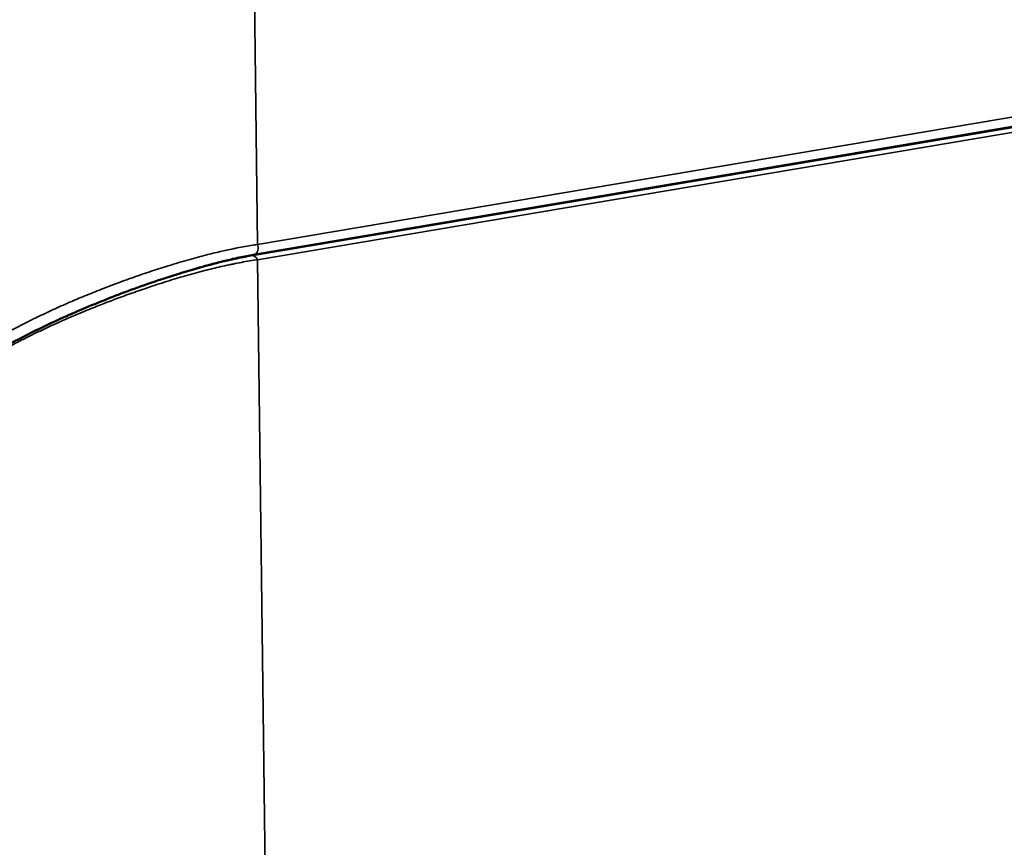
# Paper-space layout 'Sheet_1' of a CAD drawing. Header units: millimetres. Extents: x 0.8 to 58.3, y 0.8 to 58.3.
# Tile 73 of 128: x 14 to 15.6, y 49.1 to 50.5. Entities that reach past the tile are written whole.
import ezdxf

# ---------------------------------------------------------------- set-up
doc = ezdxf.new("R2010")
doc.units = ezdxf.units.MM
doc.layers.add('Visible (ISO)', color=7, linetype='Continuous', lineweight=50)
doc.layers.add('Visible Narrow (ISO)', color=7, linetype='Continuous', lineweight=35)

psp = doc.layouts.new('Sheet_1')

# ---------------------------------------------------------------- linework, layer by layer
at = {"layer": 'Visible (ISO)'}
psp.add_line((15.97908, 50.35637), (14.40769, 50.09109), dxfattribs=at)
psp.add_open_spline([(13.99841, 49.93808), (14.01726, 49.94896), (14.03895, 49.96039), (14.08446, 49.9826), (14.10876, 49.99363), (14.15927, 50.01509), (14.18602, 50.02565), (14.24112, 50.04592), (14.26979, 50.05555), (14.32707, 50.07299), (14.35563, 50.0805), (14.39012, 50.08791), (14.39916, 50.08965), (14.40769, 50.09109)], degree=3, knots=[0, 0, 0, 0, 0.202082, 0.202082, 0.4030809, 0.4030809, 0.6202713, 0.6202713, 0.867891, 0.867891, 1.1542846, 1.1542846, 1.2632032, 1.2632032, 1.2632032, 1.2632032], dxfattribs=at)
at = {"layer": 'Visible Narrow (ISO)'}
for p, q in [((14.40915, 50.81179), (14.4177, 50.10913)), ((14.4177, 50.10913), (16.31256, 50.42902)), ((14.4139, 50.09346), (16.30876, 50.41335)), ((15.9894, 50.34968), (14.418, 50.0844)), ((14.418, 50.0844), (14.43062, 49.04842)), ((14.08769, 50.00419), (14.08769, 50.00419)), ((14.10118, 50.01024), (14.10118, 50.01025))]:
    psp.add_line(p, q, dxfattribs=at)
for centre, major_axis, start_param, end_param in [((14.40935, 50.10418), (0.00197, -0.01165), 0.288855, 1.8713613), ((14.40965, 50.07945), (-0.00197, 0.01165), 5.012954, 6.2831982)]:
    psp.add_ellipse(centre, major_axis=major_axis, ratio=0.8030218, start_param=start_param, end_param=end_param, dxfattribs=at)
for points, knots in [([(13.99627, 49.95776), (14.00144, 49.96074), (14.00682, 49.96377), (14.01781, 49.96978), (14.02339, 49.97277), (14.03463, 49.97863), (14.04026, 49.9815), (14.04834, 49.98553), (14.05067, 49.98669), (14.0571, 49.98984), (14.06125, 49.99184), (14.06978, 49.99591), (14.07417, 49.99797), (14.08296, 50.00204), (14.08735, 50.00404), (14.09622, 50.00804), (14.1007, 50.01004), (14.10972, 50.014), (14.11425, 50.01596), (14.11951, 50.01822), (14.12018, 50.01851), (14.12508, 50.0206), (14.12936, 50.0224), (14.13804, 50.02601), (14.14244, 50.02781), (14.15138, 50.03142), (14.15591, 50.03323), (14.16506, 50.03683), (14.16967, 50.03863), (14.17899, 50.0422), (14.18369, 50.04397), (14.19156, 50.0469), (14.19473, 50.04807), (14.20267, 50.05098), (14.20743, 50.0527), (14.21698, 50.0561), (14.22176, 50.05777), (14.23134, 50.06108), (14.23614, 50.06271), (14.24569, 50.06591), (14.25043, 50.06747), (14.25984, 50.07051), (14.26451, 50.072), (14.27015, 50.07376), (14.27122, 50.0741), (14.27818, 50.07625), (14.28392, 50.078), (14.29512, 50.08131), (14.30057, 50.08289), (14.31122, 50.0859), (14.31641, 50.08733), (14.3256, 50.0898), (14.32966, 50.09086), (14.33763, 50.09291), (14.34154, 50.09389), (14.34927, 50.09578), (14.35307, 50.09669), (14.36054, 50.09842), (14.36419, 50.09924), (14.37137, 50.10081), (14.3749, 50.10156), (14.37922, 50.10245), (14.3801, 50.10263), (14.38563, 50.10374), (14.3901, 50.1046), (14.3987, 50.10616), (14.40283, 50.10686), (14.41059, 50.10811), (14.41423, 50.10865), (14.4177, 50.10913)], [0.00000007, 0.00000007, 0.00000007, 0.00000007, 0.04398643, 0.04398643, 0.08641361, 0.08641361, 0.12673494, 0.12673494, 0.14285714, 0.14285714, 0.17082473, 0.17082473, 0.19954712, 0.19954712, 0.22733865, 0.22733865, 0.25484364, 0.25484364, 0.28179131, 0.28179131, 0.28571429, 0.28571429, 0.31033781, 0.31033781, 0.33510532, 0.33510532, 0.36020096, 0.36020096, 0.385513, 0.385513, 0.41119984, 0.41119984, 0.42857143, 0.42857143, 0.45485415, 0.45485415, 0.48155038, 0.48155038, 0.50889581, 0.50889581, 0.53661521, 0.53661521, 0.56484185, 0.56484185, 0.57142857, 0.57142857, 0.60822787, 0.60822787, 0.64532436, 0.64532436, 0.68297221, 0.68297221, 0.71428571, 0.71428571, 0.7463741, 0.7463741, 0.77957423, 0.77957423, 0.81342115, 0.81342115, 0.8481615, 0.8481615, 0.85714286, 0.85714286, 0.90502973, 0.90502973, 0.95326956, 0.95326956, 1, 1, 1, 1]), ([(14.24202, 50.04593), (14.24275, 50.04619), (14.24349, 50.04645), (14.24884, 50.04832), (14.25339, 50.0499), (14.26243, 50.05298), (14.26691, 50.05448), (14.27229, 50.05626), (14.27328, 50.05659), (14.27978, 50.05873), (14.28513, 50.06045), (14.29556, 50.06375), (14.30063, 50.06532), (14.31056, 50.06833), (14.31542, 50.06977), (14.3246, 50.07244), (14.32895, 50.07367), (14.33715, 50.07596), (14.34102, 50.07701), (14.34867, 50.07905), (14.35243, 50.08004), (14.35981, 50.08191), (14.36341, 50.08281), (14.3705, 50.08453), (14.37398, 50.08534), (14.37778, 50.08621), (14.37821, 50.08631), (14.3829, 50.08738), (14.387, 50.08827), (14.39511, 50.08997), (14.3991, 50.09077), (14.40675, 50.09222), (14.4104, 50.09287), (14.4139, 50.09346)], [0.50469081, 0.50469081, 0.50469081, 0.50469081, 0.50908379, 0.50908379, 0.53682919, 0.53682919, 0.56502156, 0.56502156, 0.57142857, 0.57142857, 0.60714286, 0.60714286, 0.64297437, 0.64297437, 0.6794572, 0.6794572, 0.71428571, 0.71428571, 0.74736613, 0.74736613, 0.78162902, 0.78162902, 0.81659732, 0.81659732, 0.85252664, 0.85252664, 0.85714286, 0.85714286, 0.90292401, 0.90292401, 0.95146201, 0.95146201, 1, 1, 1, 1]), ([(14.418, 50.0844), (14.41375, 50.08381), (14.40943, 50.08316), (14.40507, 50.08244), (14.40066, 50.08172), (14.3962, 50.08093), (14.39171, 50.0801), (14.38715, 50.07925), (14.38256, 50.07834), (14.37795, 50.0774), (14.37576, 50.07694), (14.37358, 50.07648), (14.37139, 50.07601), (14.36704, 50.07508), (14.3627, 50.07411), (14.35836, 50.07311), (14.35394, 50.07209), (14.34953, 50.07104), (14.34513, 50.06997), (14.34061, 50.06886), (14.3361, 50.06772), (14.33161, 50.06656), (14.32911, 50.06591), (14.32661, 50.06526), (14.32412, 50.06459), (14.31891, 50.06321), (14.31371, 50.06179), (14.30855, 50.06034), (14.30318, 50.05883), (14.29785, 50.0573), (14.29256, 50.05574), (14.28766, 50.0543), (14.28279, 50.05284), (14.27796, 50.05136), (14.27258, 50.04972), (14.26726, 50.04805), (14.26199, 50.04638), (14.25653, 50.04464), (14.25114, 50.04288), (14.24582, 50.04113), (14.2419, 50.03983), (14.23803, 50.03853), (14.23419, 50.03723), (14.22954, 50.03565), (14.22495, 50.03406), (14.22043, 50.03248), (14.21578, 50.03086), (14.2112, 50.02923), (14.20669, 50.02761), (14.20234, 50.02604), (14.19804, 50.02448), (14.1938, 50.02291), (14.1895, 50.02132), (14.18526, 50.01974), (14.18107, 50.01815), (14.17682, 50.01654), (14.17263, 50.01494), (14.16848, 50.01333), (14.16445, 50.01176), (14.16047, 50.0102), (14.15653, 50.00864), (14.15227, 50.00694), (14.14805, 50.00525), (14.14387, 50.00355), (14.13969, 50.00185), (14.13554, 50.00014), (14.13142, 49.99842), (14.12808, 49.99703), (14.12475, 49.99563), (14.12145, 49.99423), (14.11738, 49.9925), (14.11334, 49.99077), (14.10934, 49.98903), (14.10538, 49.98731), (14.10146, 49.98558), (14.09759, 49.98385), (14.09439, 49.98243), (14.09123, 49.98101), (14.08812, 49.97959), (14.08508, 49.97821), (14.08208, 49.97684), (14.07912, 49.97547), (14.07616, 49.97409), (14.07322, 49.97272), (14.07031, 49.97135), (14.06743, 49.96999), (14.06456, 49.96863), (14.06171, 49.96726), (14.06018, 49.96652), (14.05865, 49.96578), (14.05713, 49.96504), (14.05432, 49.96368), (14.05152, 49.9623), (14.04872, 49.96091), (14.04596, 49.95954), (14.0432, 49.95816), (14.04043, 49.95676), (14.03774, 49.9554), (14.03505, 49.95402), (14.03234, 49.95262), (14.03048, 49.95166), (14.02862, 49.95069), (14.02675, 49.94972), (14.0232, 49.94785), (14.01962, 49.94595), (14.01604, 49.94401), (14.01249, 49.94209), (14.00893, 49.94014), (14.00539, 49.93815), (14.00223, 49.93639), (13.99909, 49.9346), (13.99597, 49.9328)], [0, 0, 0, 0, 0.02577857, 0.02577857, 0.02577857, 0.0518254, 0.0518254, 0.0518254, 0.07832641, 0.07832641, 0.07832641, 0.09090909, 0.09090909, 0.09090909, 0.115865, 0.115865, 0.115865, 0.14126939, 0.14126939, 0.14126939, 0.16731959, 0.16731959, 0.16731959, 0.18181818, 0.18181818, 0.18181818, 0.21211597, 0.21211597, 0.21211597, 0.24358045, 0.24358045, 0.24358045, 0.27272727, 0.27272727, 0.27272727, 0.30518441, 0.30518441, 0.30518441, 0.33883153, 0.33883153, 0.33883153, 0.36363636, 0.36363636, 0.36363636, 0.3937515, 0.3937515, 0.3937515, 0.42468973, 0.42468973, 0.42468973, 0.45454545, 0.45454545, 0.45454545, 0.48485313, 0.48485313, 0.48485313, 0.51560155, 0.51560155, 0.51560155, 0.54545455, 0.54545455, 0.54545455, 0.57771687, 0.57771687, 0.57771687, 0.61006499, 0.61006499, 0.61006499, 0.63636364, 0.63636364, 0.63636364, 0.66870951, 0.66870951, 0.66870951, 0.70079281, 0.70079281, 0.70079281, 0.72727273, 0.72727273, 0.72727273, 0.75310358, 0.75310358, 0.75310358, 0.77890987, 0.77890987, 0.77890987, 0.80446734, 0.80446734, 0.80446734, 0.81818182, 0.81818182, 0.81818182, 0.84341993, 0.84341993, 0.84341993, 0.86829531, 0.86829531, 0.86829531, 0.89248684, 0.89248684, 0.89248684, 0.90909091, 0.90909091, 0.90909091, 0.94068199, 0.94068199, 0.94068199, 0.97205708, 0.97205708, 0.97205708, 1, 1, 1, 1])]:
    psp.add_open_spline(points, degree=3, knots=knots, dxfattribs=at)

doc.saveas('drawing.dxf')
